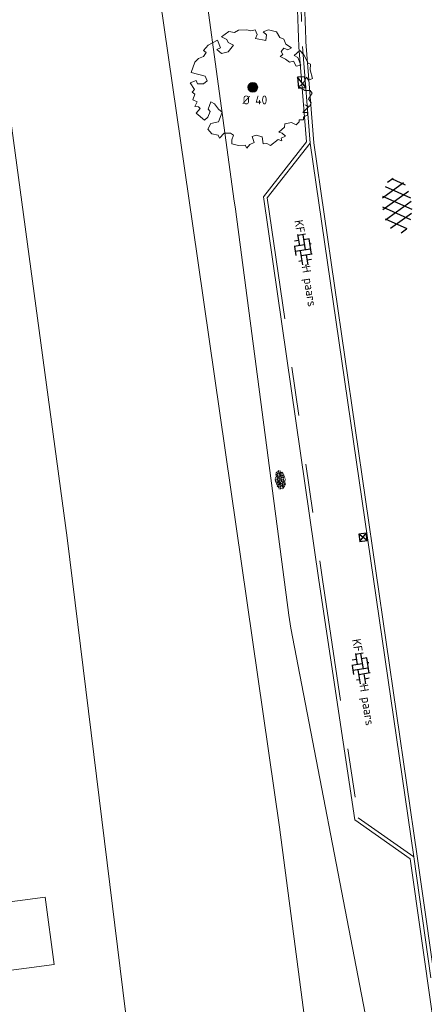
# Model space of a CAD drawing. Header units: metres. Extents: x 102746 to 103541, y 468531 to 469408.
# Tile 23 of 87: x 103142 to 103159, y 468726 to 468766. Entities that reach past the tile are written whole.
import ezdxf
from ezdxf.enums import TextEntityAlignment as Align

# ---------------------------------------------------------------- set-up
doc = ezdxf.new("R2010")
doc.units = ezdxf.units.M
doc.linetypes.add('VH-TROTTOIRBAND_130-150', pattern=[15, 5, -2, 2, -2, 2, -2])
doc.layers.get('0').update_dxf_attribs({"lineweight": 25})
for name, color, linetype, lineweight in [('B-RO-GR-BOOM_ES-G', 112, 'Continuous', 13), ('B-RO-GR-BOOM_ES-S', 112, 'Continuous', 25), ('B-RO-GR-BOOM_ES-V', 112, 'Continuous', 18), ('B-RO-GR-GRAS-S', 60, 'Continuous', 25), ('B-RO-OG-BGT-G', 253, 'Continuous', 13), ('B-RO-RI-HWA_GOOT-G', 150, 'Continuous', 18), ('B-RO-RI-HWA_KOLK-S', 150, 'Continuous', 25), ('B-RO-VH-KANTOPSLUITING_ACHTERKANTBAND-G', 253, 'Continuous', 18), ('B-RO-VH-KANTOPSLUITING_TROTTOIRBAND_130 150-G', 84, 'VH-TROTTOIRBAND_130-150', 18), ('B-RO-VH-VERHARDING-G', 252, 'Continuous', 18), ('B-RO-VH-VERHARDING_ASFALT-S', 253, 'Continuous', 25), ('B-RO-VH-VERHARDING_BETONSTRAATSTEEN-S', 252, 'Continuous', 25), ('X-XX-AL-T18', 7, 'Continuous', 18)]:
    doc.layers.add(name, color=color, linetype=linetype, lineweight=lineweight)
doc.styles.add('NLCS-ISO', font='txt')
doc.styles.add('NLCS-ISO-M200-T18', font='txt', dxfattribs={"height": 0.36})

# ---------------------------------------------------------------- blocks, each defined once
blk = doc.blocks.new('B-SRI-KOLK_STRAAT_300X300-SO')
for p, q in [((-0.7500000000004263, 2.842170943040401e-13), (0.7499999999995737, 1.500000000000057)), ((0.7499999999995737, 2.842170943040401e-13), (-0.7500000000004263, 1.500000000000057))]:
    blk.add_line(p, q)
at = {"flags": 128}
blk.add_lwpolyline([(-0.7500000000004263, 2.842170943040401e-13), (0.7499999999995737, 2.842170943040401e-13), (0.7499999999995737, 1.500000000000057), (-0.7500000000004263, 1.500000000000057)], close=True, dxfattribs=at)
blk = doc.blocks.new('SVH-ASFALT-SO')
at = {"ltscale": 0.1}
for p, q in [((-3.363759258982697, 2.173798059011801), (-1.827884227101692, 4.834011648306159)), ((0.3610377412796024, -0.07213355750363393), (-2.305319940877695, 4.546133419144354)), ((-1.90966580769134, 0.6923617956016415), (0.9476199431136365, 5.64132588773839)), ((2.754090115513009, -0.2170218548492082), (-0.4687746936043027, 5.365143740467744)), ((0, 0), (3.267551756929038, 5.659565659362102)), ((4.867727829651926, 0.1220502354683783), (1.647185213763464, 5.700193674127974)), ((2.175571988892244, -0.2317987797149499), (5.321577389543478, 5.217242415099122)), ((6.701218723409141, 0.946350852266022), (4.043291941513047, 5.550015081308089)), ((4.656575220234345, 0.06542487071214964), (7.070171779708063, 4.245896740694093)), ((7.827971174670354, 2.994758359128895), (7.146137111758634, 4.175729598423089)), ((-2.71961448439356, 1.263712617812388), (-3.454265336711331, 2.536165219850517))]:
    blk.add_line(p, q, dxfattribs=at)
at = {"style": 'NLCS-ISO'}
blk.add_attdef('KLEUR', text='', height=1.8, dxfattribs=at).set_placement((9.485913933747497, 2.74105960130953), align=Align.MIDDLE_LEFT)
at = {"style": 'NLCS-ISO', "flags": 1}
blk.add_attdef('FUNCTIE', text='', height=1.8, dxfattribs=at).set_placement((0.1159930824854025, -3.584775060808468), align=Align.MIDDLE_CENTER)
blk = doc.blocks.new('SVH-BSS_KEIFORMAAT_ELLEBOOG_KL-SO')
for p, q in [((-2.921609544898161, 0.9167434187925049), (-2.921609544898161, -0.6644585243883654)), ((-2.921609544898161, 0.3855414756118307), (0.2283904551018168, 0.3855414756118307)), ((-1.871609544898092, 1.501752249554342), (-1.871609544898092, 0.3855414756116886)), ((-1.871609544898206, 1.435541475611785), (1.278390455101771, 1.435541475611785)), ((-0.8216095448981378, 1.746491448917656), (-0.8216095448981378, 1.435541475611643)), ((-0.8216095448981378, 0.385541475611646), (-0.8216095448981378, -1.746491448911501)), ((0.2283904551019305, 1.435541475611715), (0.2283904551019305, -1.714458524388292)), ((1.278390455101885, 1.667504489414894), (1.278390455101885, -0.664458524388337)), ((1.278390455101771, 0.3855414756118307), (3.316110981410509, 0.3855414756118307)), ((2.32839045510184, 1.309937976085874), (2.32839045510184, 0.3855414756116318)), ((3.378390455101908, 0.1772992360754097), (3.378390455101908, -0.1772992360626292)), ((-3.155125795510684, -0.6644585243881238), (-0.8216095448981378, -0.6644585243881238)), ((-1.871609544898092, -0.6644585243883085), (-1.871609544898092, -1.501752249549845)), ((-0.8216095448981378, -1.714458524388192), (1.034122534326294, -1.714458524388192)), ((0.2283904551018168, -0.6644585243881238), (3.155125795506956, -0.6644585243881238)), ((2.32839045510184, -0.6644585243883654), (2.32839045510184, -1.30993797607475))]:
    blk.add_line(p, q)
at = {"style": 'NLCS-ISO'}
blk.add_attdef('FORMAAT', text='', height=1.8, dxfattribs=at).set_placement((-3.39489953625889, -4.365574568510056e-15), align=Align.MIDDLE_RIGHT)
blk.add_attdef('KLEUR', text='', height=1.8, dxfattribs=at).set_placement((3.39489953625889, 3.637978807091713e-16), align=Align.MIDDLE_LEFT)
at = {"style": 'NLCS-ISO', "flags": 1}
blk.add_attdef('FUNCTIE', text='', height=1.8, dxfattribs=at).set_placement((0.1159930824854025, -3.584775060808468), align=Align.MIDDLE_CENTER)
blk = doc.blocks.new('SGR-GRAS_01-SO')
at = {"ltscale": 0.1}
for p, q in [((-1.963883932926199, -0.07009183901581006), (-1.976907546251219, 0.003768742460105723)), ((-1.929988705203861, 0.1884380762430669), (-1.925125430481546, 0.244025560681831)), ((-1.893339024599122, 0.2367171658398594), (-1.921057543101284, 0.2527204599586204)), ((-1.667776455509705, 0.02335000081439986), (-1.595332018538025, 0.04276142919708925)), ((-1.595790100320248, 0.240727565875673), (-1.64882310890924, 0.2937605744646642)), ((-1.530182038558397, 0.3157235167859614), (-1.59513394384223, 0.3532235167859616)), ((-1.448094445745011, 0.6444293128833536), (-1.520538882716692, 0.6638407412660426)), ((-1.516706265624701, 0.1869036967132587), (-1.441706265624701, 0.1869036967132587)), ((-1.468505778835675, 0.5757413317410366), (-1.481529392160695, 0.6496019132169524)), ((-1.358436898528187, 0.2062951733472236), (-1.430881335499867, 0.2257066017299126)), ((-1.426759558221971, 0.4761588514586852), (-1.354315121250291, 0.4955702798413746)), ((-1.420534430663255, 0.1307330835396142), (-1.355582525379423, 0.1682330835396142)), ((-1.36865807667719, 0.009476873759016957), (-1.38168169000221, 0.08333745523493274)), ((-1.375079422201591, 0.1056770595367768), (-1.3220464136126, 0.1587100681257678)), ((-1.334450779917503, 0.1112397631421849), (-1.327914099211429, 0.1859543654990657)), ((-1.301832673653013, 0.7612362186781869), (-1.32375157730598, 0.7738911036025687)), ((-1.2843362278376, 0.6840517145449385), (-1.277799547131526, 0.7587663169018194)), ((-1.1670250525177, 0.394729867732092), (-1.231976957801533, 0.4322298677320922)), ((-1.171526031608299, 0.2407275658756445), (-1.22455904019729, 0.2937605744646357)), ((-1.153848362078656, 0.6473139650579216), (-1.206881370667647, 0.7003469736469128)), ((-1.112369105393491, 0.1721709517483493), (-1.039924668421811, 0.1915823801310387)), ((-1.032217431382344, 0.02822351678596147), (-1.097169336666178, 0.06572351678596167)), ((-0.9386756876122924, 0.8402425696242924), (-1.003627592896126, 0.8777425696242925)), ((-0.9684930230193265, 0.5122634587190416), (-0.9154600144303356, 0.5652964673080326)), ((-0.8926870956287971, 0.4956083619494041), (-0.9651315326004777, 0.5150197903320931)), ((-0.9417062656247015, 0.1869036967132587), (-0.8667062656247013, 0.1869036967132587)), ((-0.9225698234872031, 0.4182330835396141), (-0.8576179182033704, 0.4557330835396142)), ((-0.8917062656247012, 0.8119036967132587), (-0.8167062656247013, 0.8119036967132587)), ((-0.8732799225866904, 0.6553100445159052), (-0.8863035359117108, 0.7291706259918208)), ((-0.8030295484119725, 0.05747422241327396), (-0.8754739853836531, 0.07688565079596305)), ((-0.8713522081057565, 0.6249798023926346), (-0.7989077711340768, 0.644391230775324)), ((-0.8038680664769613, 0.4737362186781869), (-0.8688199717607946, 0.5112362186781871)), ((-0.7472619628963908, 0.2407275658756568), (-0.800294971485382, 0.293760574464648)), ((-0.7734322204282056, 0.0890455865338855), (-0.786455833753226, 0.1629061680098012)), ((-0.7295842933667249, 0.6473139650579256), (-0.7826173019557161, 0.7003469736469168)), ((-0.738912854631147, 0.03404145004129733), (-0.7323761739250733, 0.1087560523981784)), ((-0.6690604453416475, 0.107229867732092), (-0.734012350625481, 0.1447298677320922)), ((-0.6887983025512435, 0.606853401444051), (-0.6822616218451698, 0.6815680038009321)), ((-0.5755187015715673, 0.9192489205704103), (-0.6404706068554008, 0.9567489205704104)), ((-0.5619066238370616, 0.9188498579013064), (-0.5088736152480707, 0.9718828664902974)), ((-0.5569617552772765, 0.3209919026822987), (-0.4845173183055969, 0.3404033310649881)), ((-0.4407110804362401, 0.5527425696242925), (-0.5056629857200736, 0.5902425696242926)), ((-0.4269372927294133, 0.7849215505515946), (-0.4993817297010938, 0.8043329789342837)), ((-0.4246052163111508, 0.7057330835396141), (-0.3596533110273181, 0.743233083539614)), ((-0.3372797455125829, 0.3467874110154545), (-0.4097241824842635, 0.3661988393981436)), ((-0.3229978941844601, 0.2407275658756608), (-0.3760309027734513, 0.293760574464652)), ((-0.305903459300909, 0.186236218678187), (-0.3708553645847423, 0.2237362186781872)), ((-0.3667062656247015, 0.1869036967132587), (-0.2917062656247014, 0.1869036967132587)), ((-0.305320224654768, 0.6473139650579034), (-0.3583532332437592, 0.7003469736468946)), ((-0.3167062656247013, 0.8119036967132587), (-0.2417062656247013, 0.8119036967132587)), ((-0.3159448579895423, 0.773800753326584), (-0.2435004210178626, 0.7932121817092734)), ((-0.278054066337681, 0.7348787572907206), (-0.2910776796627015, 0.8087393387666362)), ((-0.2123617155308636, 0.998255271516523), (-0.2688534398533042, 1.03087078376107)), ((-0.2425713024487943, 0.01700400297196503), (-0.1701268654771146, 0.03641543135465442)), ((-0.1782063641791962, 0.1686142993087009), (-0.1912299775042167, 0.2424748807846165)), ((-0.1433749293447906, -0.04315686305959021), (-0.1368382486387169, 0.03155773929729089)), ((-0.07755409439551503, 0.6317489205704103), (-0.1425059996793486, 0.6692489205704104)), ((-0.09326037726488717, 0.5296550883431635), (-0.08672369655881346, 0.6043696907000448)), ((-0.08460954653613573, 0.1587100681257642), (-0.03157653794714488, 0.2117430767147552)), ((-0.06880394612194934, 0.1894672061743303), (-0.003852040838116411, 0.2269672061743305)), ((0.05725352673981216, 0.2652425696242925), (-0.007698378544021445, 0.3027425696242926)), ((-0.001554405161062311, 0.4698128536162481), (0.07089003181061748, 0.4892242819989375)), ((0.1012661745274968, 0.2407275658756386), (0.04823316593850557, 0.2937605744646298)), ((0.128470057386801, 0.6361005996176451), (0.05602562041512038, 0.6555120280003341)), ((0.1189438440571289, 0.6473139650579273), (0.06591083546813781, 0.7003469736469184)), ((0.07335939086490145, 0.9932330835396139), (0.1383112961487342, 1.030733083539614)), ((0.2181276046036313, 0.1979664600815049), (0.1456831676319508, 0.217377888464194)), ((0.2082937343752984, 0.1869036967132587), (0.2832937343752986, 0.1869036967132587)), ((0.2856028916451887, 0.7107552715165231), (0.2206509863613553, 0.7482552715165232)), ((0.2394624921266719, 0.9226217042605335), (0.3119069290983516, 0.9420331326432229)), ((0.2582937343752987, 0.8119036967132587), (0.3332937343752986, 0.8119036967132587)), ((0.3171717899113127, 0.8144474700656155), (0.3041481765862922, 0.888308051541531)), ((0.3128360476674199, 0.1658249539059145), (0.3852804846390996, 0.1852363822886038)), ((0.3219768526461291, 0.565296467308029), (0.37500986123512, 0.61832947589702)), ((0.4204105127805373, 0.3442489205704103), (0.3554586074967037, 0.3817489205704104)), ((0.4170194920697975, 0.2481830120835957), (0.403995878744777, 0.3220435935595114)), ((0.4291606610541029, 0.4769672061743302), (0.4941125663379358, 0.5144672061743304)), ((0.5255302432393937, 0.2407275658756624), (0.4724972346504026, 0.2937605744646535)), ((0.5432079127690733, 0.6473139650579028), (0.4901749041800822, 0.700346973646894)), ((0.5552181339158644, -0.02225743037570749), (0.4902662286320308, 0.01524256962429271)), ((0.5022775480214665, 0.4524567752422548), (0.5088142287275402, 0.5271713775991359)), ((0.5942198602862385, 0.9254137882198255), (0.521775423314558, 0.9448252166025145)), ((0.5538529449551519, 0.6186338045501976), (0.6262973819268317, 0.638045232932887)), ((0.6487598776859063, 0.7897616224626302), (0.5838079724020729, 0.8272616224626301)), ((0.6838774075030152, 0.4872796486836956), (0.6114329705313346, 0.5066910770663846)), ((0.7735349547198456, 0.04914550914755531), (0.701090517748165, 0.06855693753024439)), ((0.7835674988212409, 0.4232552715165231), (0.7186155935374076, 0.4607552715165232)), ((0.7832937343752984, 0.1869036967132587), (0.8582937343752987, 0.1869036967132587)), ((0.8332937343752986, 0.8119036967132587), (0.9082937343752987, 0.8119036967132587)), ((0.9183751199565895, 0.05674892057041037), (0.853423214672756, 0.09424892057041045)), ((0.8682433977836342, 0.3146459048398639), (0.9406878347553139, 0.3340573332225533)), ((0.9497943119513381, 0.240727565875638), (0.896761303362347, 0.2937605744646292)), ((0.9123976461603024, 0.8940161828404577), (0.9069385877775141, 0.9249760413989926)), ((0.9674719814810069, 0.6473139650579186), (0.9144389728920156, 0.7003469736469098)), ((0.9271252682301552, 0.7644672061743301), (0.992077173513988, 0.8019672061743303)), ((1.011916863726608, 0.8687679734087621), (0.946964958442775, 0.9062679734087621)), ((1.012245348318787, 0.3277517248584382), (0.9992217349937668, 0.4016123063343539)), ((1.149627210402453, 0.7765928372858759), (1.077182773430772, 0.796004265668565)), ((1.146724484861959, 0.5022616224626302), (1.081772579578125, 0.5397616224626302)), ((1.097815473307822, 0.3752584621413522), (1.104352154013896, 0.4499730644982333)), ((1.109260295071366, 0.767454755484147), (1.181704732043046, 0.7868661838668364)), ((1.239284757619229, 0.338458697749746), (1.166840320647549, 0.357870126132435)), ((1.18263385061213, 0.01065800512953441), (1.255078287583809, 0.0300694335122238)), ((1.205860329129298, 0.2117430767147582), (1.258893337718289, 0.2647760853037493)), ((1.281532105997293, 0.1357552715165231), (1.21658020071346, 0.1732552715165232)), ((1.282926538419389, 0.2482013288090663), (1.347878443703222, 0.2857013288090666)), ((1.374058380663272, 0.2407275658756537), (1.32102537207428, 0.2937605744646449)), ((1.391736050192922, 0.6473139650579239), (1.338703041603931, 0.7003469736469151)), ((1.358293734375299, 0.1869036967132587), (1.433293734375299, 0.1869036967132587)), ((1.423650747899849, 0.4634668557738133), (1.496095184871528, 0.4828782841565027)), ((1.509881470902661, 0.5812679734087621), (1.444929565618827, 0.6187679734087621)), ((1.644689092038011, 0.2147616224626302), (1.579737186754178, 0.2522616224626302)), ((1.607471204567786, 0.4073204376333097), (1.594447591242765, 0.4811810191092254)), ((1.693353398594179, 0.2980601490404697), (1.699890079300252, 0.3727747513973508)), ((1.794692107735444, 0.1896377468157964), (1.722247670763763, 0.2090491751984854)), ((1.738041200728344, 0.1594789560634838), (1.810485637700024, 0.1788903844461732)), ((1.798322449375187, 0.240727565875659), (1.745289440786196, 0.2937605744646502)), ((1.933293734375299, 0.1869036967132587), (1.948146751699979, 0.1869036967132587)), ((-1.918499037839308, -0.1567669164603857), (-1.853547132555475, -0.1192669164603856)), ((-1.824186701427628, -0.08301801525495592), (-1.896631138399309, -0.06360658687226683)), ((-1.758531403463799, -0.1297891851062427), (-1.823483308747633, -0.0922891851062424)), ((-1.781665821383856, -0.300909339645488), (-1.728632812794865, -0.247876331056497)), ((-1.623723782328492, -0.4962955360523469), (-1.688675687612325, -0.4587955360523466)), ((-1.631145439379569, -0.572445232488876), (-1.68417844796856, -0.5194122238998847)), ((-1.613467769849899, -0.1658588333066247), (-1.666500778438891, -0.1128258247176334)), ((-1.566706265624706, -0.4380963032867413), (-1.491706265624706, -0.4380963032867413)), ((-1.535305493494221, -0.6572178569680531), (-1.497745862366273, -0.6355327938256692)), ((-1.395374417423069, -0.05078283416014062), (-1.460326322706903, -0.01328283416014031)), ((-1.384565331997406, -0.4615721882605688), (-1.378028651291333, -0.3868575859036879)), ((-1.353386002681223, -0.2806378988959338), (-1.280941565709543, -0.2612264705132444)), ((-1.268779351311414, -0.2318389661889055), (-1.341223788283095, -0.2124275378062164)), ((-1.260566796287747, -0.4172891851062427), (-1.32551870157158, -0.3797891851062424)), ((-1.268810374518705, -0.5567875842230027), (-1.281833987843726, -0.4829270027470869)), ((-1.206881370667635, -0.5724452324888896), (-1.259914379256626, -0.5194122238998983)), ((-1.179121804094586, -0.6699731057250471), (-1.251566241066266, -0.650561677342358)), ((-1.189203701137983, -0.1658588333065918), (-1.242236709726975, -0.1128258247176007)), ((-1.125759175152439, -0.7837955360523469), (-1.190711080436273, -0.7462955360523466)), ((-1.064733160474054, -0.3855327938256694), (-0.9997812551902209, -0.3480327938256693)), ((-1.038995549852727, -0.5846257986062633), (-0.9665511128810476, -0.5652143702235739)), ((-0.991706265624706, -0.4380963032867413), (-0.9167062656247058, -0.4380963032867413)), ((-0.8974098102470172, -0.3382828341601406), (-0.9623617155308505, -0.3007828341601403)), ((-0.8977823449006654, -0.6544627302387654), (-0.8447493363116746, -0.6014297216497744)), ((-0.8361067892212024, -0.9432198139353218), (-0.8533279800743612, -0.9259986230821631)), ((-0.7826173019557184, -0.5724452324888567), (-0.8356503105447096, -0.5194122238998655)), ((-0.7626021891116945, -0.7047891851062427), (-0.8275540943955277, -0.6672891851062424)), ((-0.7649396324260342, -0.1658588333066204), (-0.8179726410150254, -0.1128258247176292)), ((-0.7979786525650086, -0.1318169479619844), (-0.7255342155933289, -0.112405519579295)), ((-0.7890274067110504, -0.5387705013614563), (-0.7824907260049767, -0.4640558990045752)), ((-0.7133720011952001, -0.3806599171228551), (-0.7858164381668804, -0.361248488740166)), ((-0.7246050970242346, -0.8886136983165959), (-0.6521606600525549, -0.8692022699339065)), ((-0.7089318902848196, -0.9017986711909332), (-0.6439799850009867, -0.864298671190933)), ((-0.6237144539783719, -0.8187940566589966), (-0.6961588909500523, -0.7993826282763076)), ((-0.6735845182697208, -0.4772188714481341), (-0.6866081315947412, -0.4033582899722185)), ((-0.534252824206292, -0.2592764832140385), (-0.5992047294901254, -0.2217764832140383)), ((-0.5823747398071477, -0.9944952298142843), (-0.5867604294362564, -0.9696227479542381)), ((-0.5667685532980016, -0.09803279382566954), (-0.5018166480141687, -0.0605327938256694)), ((-0.4911959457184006, -0.2478763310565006), (-0.4381629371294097, -0.1948433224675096)), ((-0.483588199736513, -0.4358048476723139), (-0.4111437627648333, -0.4163934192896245)), ((-0.3994452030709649, -0.6257828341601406), (-0.4643971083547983, -0.5882828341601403)), ((-0.3760309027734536, -0.9790316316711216), (-0.4290639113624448, -0.9259986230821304)), ((-0.416706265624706, -0.4380963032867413), (-0.3417062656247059, -0.4380963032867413)), ((-0.3583532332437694, -0.5724452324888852), (-0.4113862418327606, -0.519412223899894)), ((-0.3406755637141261, -0.1658588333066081), (-0.3937085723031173, -0.1128258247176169)), ((-0.2646375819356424, -0.9922891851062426), (-0.3295894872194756, -0.9547891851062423)), ((-0.2476221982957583, -0.09134672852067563), (-0.3200666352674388, -0.07193530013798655)), ((-0.1710958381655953, -0.180270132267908), (-0.2360477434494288, -0.1427701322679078)), ((-0.1579646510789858, -0.5294808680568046), (-0.2304090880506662, -0.5100694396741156)), ((-0.2109672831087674, -0.6142986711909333), (-0.1460153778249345, -0.5767986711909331)), ((-0.193489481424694, -0.6159688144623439), (-0.1869528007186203, -0.5412542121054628)), ((-0.1691977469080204, -0.7397927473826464), (-0.09675330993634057, -0.720381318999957)), ((-0.06830710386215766, -0.9676150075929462), (-0.1407515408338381, -0.9482035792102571)), ((-0.03628821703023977, -0.5467764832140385), (-0.1012401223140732, -0.5092764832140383)), ((-0.07835866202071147, -0.3976501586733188), (-0.09138227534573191, -0.3237895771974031)), ((-0.01389886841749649, -1.008016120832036), (0.03913414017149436, -0.9549831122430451)), ((0.04823316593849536, -0.9790316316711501), (-0.004799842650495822, -0.925998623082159)), ((0.02148904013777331, -0.9639146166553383), (0.008465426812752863, -0.8900540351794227)), ((0.0659108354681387, -0.5724452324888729), (0.01287782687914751, -0.5194122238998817)), ((0.08358850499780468, -0.1658588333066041), (0.0305554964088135, -0.1128258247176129)), ((0.09851940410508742, -0.9132828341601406), (0.03356749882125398, -0.8757828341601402)), ((0.07181915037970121, -0.2869838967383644), (0.1442635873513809, -0.2675724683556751)), ((0.1920611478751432, -0.101263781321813), (0.1271092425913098, -0.06376378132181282)), ((0.1582937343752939, -0.4380963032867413), (0.2332937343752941, -0.4380963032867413)), ((0.1721150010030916, -1.036566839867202), (0.217637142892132, -1.024369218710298)), ((0.307785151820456, -0.2401676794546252), (0.2353407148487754, -0.2207562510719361)), ((0.326868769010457, -0.467770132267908), (0.2619168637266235, -0.4302701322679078)), ((0.2869973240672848, -0.3267986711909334), (0.3519492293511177, -0.2892986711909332)), ((0.3974426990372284, -0.6783018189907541), (0.324998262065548, -0.6588903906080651)), ((0.3862096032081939, -0.590971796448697), (0.4586540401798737, -0.5715603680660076)), ((0.3926875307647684, -0.6014297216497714), (0.4457205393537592, -0.5483967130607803)), ((0.4616763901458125, -0.8342764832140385), (0.3967244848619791, -0.7967764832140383)), ((0.4020484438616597, -0.6931671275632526), (0.4085851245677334, -0.6184525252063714)), ((0.4724972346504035, -0.9790316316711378), (0.4194642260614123, -0.9259986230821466)), ((0.4901749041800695, -0.5724452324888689), (0.4371418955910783, -0.5194122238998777)), ((0.4521629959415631, -0.1203551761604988), (0.4586996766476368, -0.04564057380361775)), ((0.5078525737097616, -0.1658588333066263), (0.4548195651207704, -0.1128258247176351)), ((0.5168671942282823, -0.3180814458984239), (0.5038435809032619, -0.2442208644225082)), ((0.6167148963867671, -0.8843459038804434), (0.6036912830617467, -0.8104853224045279)), ((0.6900257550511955, -0.388763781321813), (0.6250738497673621, -0.3512637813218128)), ((0.6272265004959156, -0.138162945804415), (0.6996709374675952, -0.1187515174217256)), ((0.6427985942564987, -0.8430645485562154), (0.7077504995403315, -0.8055645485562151)), ((0.7006000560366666, -0.8949596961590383), (0.7730444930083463, -0.875548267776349)), ((0.7332937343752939, -0.4380963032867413), (0.8082937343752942, -0.4380963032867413)), ((0.8248333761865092, -0.755270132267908), (0.7598814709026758, -0.7177701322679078)), ((0.7849619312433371, -0.03929867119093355), (0.84991383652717, -0.001798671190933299)), ((0.8631925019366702, -0.3889886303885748), (0.7907480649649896, -0.3695772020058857)), ((0.7992739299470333, -0.1948433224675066), (0.852306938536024, -0.1418103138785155)), ((0.8560084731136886, -0.9382788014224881), (0.8437282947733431, -0.9259986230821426)), ((0.9144389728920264, -0.5724452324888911), (0.8614059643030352, -0.5194122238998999)), ((0.9321166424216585, -0.1658588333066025), (0.8790836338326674, -0.1128258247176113)), ((0.9528500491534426, -0.8271227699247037), (0.8804056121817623, -0.8077113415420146)), ((0.9416169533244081, -0.4421508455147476), (1.014061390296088, -0.4227394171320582)), ((1.053182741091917, -0.3097574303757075), (0.988230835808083, -0.2722574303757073)), ((0.9975863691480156, -0.7703654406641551), (1.004123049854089, -0.695650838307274)), ((1.047700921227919, -0.1975534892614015), (1.054237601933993, -0.1228388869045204)), ((1.112093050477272, -0.2385127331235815), (1.099069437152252, -0.1646521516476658)), ((1.187990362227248, -0.676263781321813), (1.123038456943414, -0.6387637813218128)), ((1.140763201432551, -0.5555645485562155), (1.205715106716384, -0.5180645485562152)), ((1.211940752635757, -0.804777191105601), (1.198917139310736, -0.7309166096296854)), ((1.256007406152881, -0.7461387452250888), (1.328451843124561, -0.7267273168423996)), ((1.32894230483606, -0.09967544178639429), (1.256497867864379, -0.0802640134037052)), ((1.338703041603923, -0.5724452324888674), (1.285670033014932, -0.5194122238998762)), ((1.356380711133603, -0.1658588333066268), (1.303347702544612, -0.1128258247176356)), ((1.308293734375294, -0.4380963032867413), (1.383293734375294, -0.4380963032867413)), ((1.418599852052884, -0.5378095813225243), (1.346155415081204, -0.5183981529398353)), ((1.416339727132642, -0.2307510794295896), (1.351387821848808, -0.1932510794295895)), ((1.551147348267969, -0.5972574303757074), (1.486195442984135, -0.5597574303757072)), ((1.497024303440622, -0.2933298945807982), (1.569468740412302, -0.2739184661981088)), ((1.638727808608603, -0.2680645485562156), (1.703679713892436, -0.2305645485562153)), ((1.643238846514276, -0.2747518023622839), (1.649775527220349, -0.2000372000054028)), ((1.684164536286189, -0.5473895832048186), (1.736190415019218, -0.4953637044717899)), ((1.70731890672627, -0.1589440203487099), (1.69429529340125, -0.08508343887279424)), ((1.71280390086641, -0.5222820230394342), (1.709934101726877, -0.5194122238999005)), ((1.779496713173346, -0.1517447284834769), (1.714544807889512, -0.1142447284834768)), ((1.780644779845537, -0.1658588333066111), (1.727611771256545, -0.1128258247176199)), ((1.884349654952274, -0.2484963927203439), (1.811905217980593, -0.2290849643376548))]:
    blk.add_line(p, q, dxfattribs=at)
at = {"ltscale": 0.1, "style": 'NLCS-ISO'}
blk.add_attdef('TYPE', text='', height=0.5, dxfattribs=at).set_placement((3.470943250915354, -0.01606055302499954), align=Align.MIDDLE_CENTER)
blk = doc.blocks.new('B-SRI-KOLK_TROTTOIR-SO')
blk.add_line((-1.124999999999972, 0), (1.124999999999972, 1.499999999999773))
at = {"flags": 128}
blk.add_lwpolyline([(-1.124999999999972, 0), (1.124999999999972, 0), (1.124999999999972, 1.499999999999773), (-1.124999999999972, 1.499999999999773)], close=True, dxfattribs=at)
blk = doc.blocks.new('SGR-ES 40')
at = {"layer": 'B-RO-GR-BOOM_ES-V'}
h = blk.add_hatch(color=256, dxfattribs=at)
h.dxf.hatch_style = 1
h.paths.add_polyline_path([(0.2007378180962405, 0.0007311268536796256, 1), (-0.1992621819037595, 0.0007311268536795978, 1)])
at = {"layer": 'B-RO-GR-BOOM_ES-G', "linetype": 'Continuous', "flags": 128}
blk.add_lwpolyline([(1.354412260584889, 1.764758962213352), (1.27010764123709, 1.975137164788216), (1.102892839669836, 2.038172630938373), (0.9760989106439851, 2.269106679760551), (0.6389309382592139, 2.353374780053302), (0.429238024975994, 2.269070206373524), (0.5560249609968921, 2.142985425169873), (0.534111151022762, 1.911356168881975), (0.1140231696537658, 1.995618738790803), (0.1763732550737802, 2.164204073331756), (0.09207005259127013, 2.353338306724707), (-0.07582304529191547, 2.311524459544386), (-0.2444070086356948, 2.353315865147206), (-0.5801973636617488, 2.332049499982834), (-0.7487729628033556, 2.24843295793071), (-0.980403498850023, 2.289534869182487), (-1.275062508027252, 2.058572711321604), (-1.064671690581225, 1.953737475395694), (-1.001616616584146, 1.826963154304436), (-0.7912257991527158, 1.722127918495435), (-1.001591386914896, 1.448683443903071), (-1.275017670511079, 1.386303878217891), (-1.464168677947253, 1.553501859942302), (-1.315628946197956, 1.612478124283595), (-1.44295002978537, 1.933153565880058), (-1.82190095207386, 1.722059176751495), (-2.011026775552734, 1.511662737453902), (-1.905486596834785, 1.427379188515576), (-2.011009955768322, 1.259476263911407), (-2.222073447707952, 1.175171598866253), (-2.368715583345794, 1.028509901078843), (-2.51602468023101, 0.60704713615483), (-1.94859528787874, 0.4597477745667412), (-1.864292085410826, 0.2706135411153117), (-2.010935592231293, 0.1445105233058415), (-2.263122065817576, 0.1444937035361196), (-2.311234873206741, 0.2762876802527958), (-2.557799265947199, 0.186276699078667), (-2.389199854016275, -0.0871425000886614), (-2.47348344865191, -0.1919973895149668), (-2.368628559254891, -0.2762809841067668), (-2.452903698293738, -0.5079143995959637), (-2.276093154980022, -0.596304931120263), (-2.368594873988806, -0.7813392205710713), (-2.221941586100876, -0.8018881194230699), (-2.15580648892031, -0.8599172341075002), (-2.319645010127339, -1.060587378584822), (-1.969033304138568, -1.349417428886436), (-1.842263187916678, -1.223315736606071), (-1.737429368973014, -0.9916809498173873), (-1.821726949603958, -0.8868373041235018), (-1.716897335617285, -0.5921558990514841), (-1.568869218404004, -0.6764366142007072), (-1.400274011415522, -0.8868091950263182), (-1.253613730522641, -1.012207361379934), (-1.400238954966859, -1.412426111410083), (-1.716838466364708, -1.474808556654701), (-1.842230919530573, -1.707130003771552), (-1.673637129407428, -1.896258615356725), (-1.42213174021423, -1.959288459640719), (-1.390604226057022, -2.022332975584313), (-1.359076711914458, -2.085377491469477), (-1.1692655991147, -1.874981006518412), (-0.9170791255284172, -1.874964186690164), (-0.7909802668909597, -1.959246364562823), (-0.8533289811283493, -2.148390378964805), (-0.8533177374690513, -2.316971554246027), (-0.5798830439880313, -2.380685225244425), (-0.3064540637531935, -2.358737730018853), (-0.2440842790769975, -2.485512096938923), (-0.1173156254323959, -2.337481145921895), (0.0505746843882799, -2.2538646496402), (-0.02981419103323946, -2.01447973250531), (0.134845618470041, -1.959184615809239), (0.3877216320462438, -2.022899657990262), (0.4295438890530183, -2.316885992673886), (0.5768796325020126, -2.294946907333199), (0.7235372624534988, -2.380598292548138), (1.039438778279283, -2.127705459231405), (1.187465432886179, -2.190056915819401), (1.165529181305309, -2.085209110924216), (1.33410473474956, -2.000907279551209), (1.208003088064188, -1.874822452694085), (1.06066304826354, -1.832344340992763), (1.292276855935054, -1.622630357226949), (1.312827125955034, -1.496535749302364), (1.586253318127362, -1.432785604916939), (1.776085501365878, -1.538307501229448), (1.901485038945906, -1.412205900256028), (1.892924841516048, -1.324666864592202), (2.070060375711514, -1.324655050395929), (2.070052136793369, -1.201125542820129), (2.238629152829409, -1.138752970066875), (2.238622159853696, -1.033903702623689), (2.049482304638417, -1.033916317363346), (2.281094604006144, -0.8015877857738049), (2.133751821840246, -0.7179923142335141), (2.322895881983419, -0.7810263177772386), (2.385932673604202, -0.6336849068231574), (2.281072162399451, -0.4651107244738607), (2.427708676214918, -0.2341584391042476), (2.343411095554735, -0.1293147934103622), (2.133712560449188, -0.1293287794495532), (1.880829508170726, 0.03992081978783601), (2.049403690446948, 0.144781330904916), (2.196722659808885, 0.4182216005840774), (2.281021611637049, 0.2928192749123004), (2.448228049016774, 0.3551917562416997), (2.343354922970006, 0.7129057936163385), (2.365268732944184, 0.944535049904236), (2.259046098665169, 0.9863306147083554), (2.090442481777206, 1.322796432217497), (1.922073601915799, 1.510051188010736), (1.693823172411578, 1.30482131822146), (1.838948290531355, 1.217930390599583), (1.965062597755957, 0.9020204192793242), (1.775925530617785, 0.8602051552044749), (1.670376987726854, 1.069896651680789), (1.501798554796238, 1.028768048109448), (1.333894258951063, 1.154850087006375), (1.123503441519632, 1.259685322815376), (1.228347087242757, 1.34398290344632), (1.165292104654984, 1.469386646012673), (1.270132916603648, 1.596172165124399), (1.43871829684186, 1.533136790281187), (1.586049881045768, 1.617437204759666)], close=True, dxfattribs=at)
at = {"layer": 'B-RO-GR-BOOM_ES-G'}
blk.add_circle((0.0007378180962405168, 0.0007311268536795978), 0.2, dxfattribs=at)
at = {"layer": 'X-XX-AL-T18', "insert": (-0.4166565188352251, -0.3358174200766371), "char_height": 0.36, "attachment_point": 1, "style": 'NLCS-ISO-M200-T18'}
blk.add_mtext_dynamic_manual_height_columns('%%C 40', width=1.833884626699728, gutter_width=1.8, heights=[0], dxfattribs=at)

msp = doc.modelspace()

# ---------------------------------------------------------------- linework, layer by layer
at = {"layer": 'B-RO-OG-BGT-G', "color": 252, "flags": 128}
for points in [[(103147.1986873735, 468786.366542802), (103147.217, 468786.257), (103147.272, 468785.961), (103148.066, 468781.384), (103149.195, 468771.857), (103150.982, 468758.729), (103151.04, 468758.304), (103152.135, 468750), (103153.231, 468741.695), (103153.302, 468741.157), (103156.341, 468725.41), (103156.344, 468725.396), (103158.37, 468714.424), (103158.925, 468712.552), (103160.142, 468711.65), (103161.582, 468711.634), (103167.588, 468712.539), (103177.386, 468714.042), (103182.763, 468714.867), (103200.829, 468717.489), (103217.272, 468719.627), (103230.595, 468721.741), (103247.93, 468724.269)], [(103247.93, 468724.269), (103230.595, 468721.741), (103217.272, 468719.627), (103200.829, 468717.489), (103182.763, 468714.867), (103177.386, 468714.042), (103167.588, 468712.539), (103161.582, 468711.634), (103160.142, 468711.65), (103158.925, 468712.552), (103158.37, 468714.424), (103156.344, 468725.396), (103156.341, 468725.41), (103153.302, 468741.157), (103153.231, 468741.695), (103152.135, 468750), (103151.04, 468758.304), (103150.982, 468758.729), (103149.195, 468771.857), (103148.066, 468781.384), (103147.272, 468785.961), (103147.217, 468786.257), (103147.2034644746, 468786.3379670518)], [(103139.3086715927, 468785.102950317), (103139.309, 468785.081), (103139.382, 468780.105), (103144.159, 468744.857), (103147.959, 468713.954), (103148.511, 468710.002), (103148.38, 468709.577), (103147.857, 468709.153), (103152.946, 468709.519), (103160.793, 468709.895), (103159.094, 468710.223), (103157.723, 468711.04), (103156.613, 468712.021), (103155.928, 468713.23), (103155.048, 468716.203), (103152.839, 468733.027), (103149.296, 468757.625), (103146.631, 468776.115), (103145.135, 468785.262), (103145.0759926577, 468785.8663782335)], [(103145.0716084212, 468785.911283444), (103145.135, 468785.262), (103146.631, 468776.115), (103149.296, 468757.625), (103152.839, 468733.027), (103155.048, 468716.203), (103155.928, 468713.23), (103156.613, 468712.021), (103157.723, 468711.04), (103159.094, 468710.223), (103160.793, 468709.895), (103176.93, 468712.039), (103215.02, 468717.5), (103266.145, 468724.781)]]:
    msp.add_lwpolyline(points, dxfattribs=at)
msp.add_lwpolyline([(103138.883, 468726.778), (103143.624, 468727.41), (103143.257, 468730.164), (103138.516, 468729.532)], close=True, dxfattribs=at)
at = {"layer": 'B-RO-RI-HWA_GOOT-G', "elevation": -3.90229117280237, "flags": 128}
msp.add_lwpolyline([(103146.5286278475, 468865.9374403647), (103149.6799581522, 468844.2013487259), (103155.1405434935, 468807.1353738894), (103155.8463123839, 468801.7845964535, -0.02364488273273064), (103156.1411758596, 468797.6634677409), (103156.1404260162, 468797.6608709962, -0.05130730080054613), (103155.7939470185, 468786.5986189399), (103153.9421746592, 468770.957917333, 0.01234446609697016), (103153.8629911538, 468767.9602717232, 0.01235505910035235), (103153.9319764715, 468764.9598009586), (103154.2483364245, 468761.0183957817), (103158.4802163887, 468731.8333078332), (103161.1722256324, 468712.900564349), (103239.6204863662, 468724.2840691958), (103260.9902190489, 468727.4190391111)], format="xyb", dxfattribs=at)
at = {"layer": 'B-RO-VH-KANTOPSLUITING_ACHTERKANTBAND-G', "linetype": 'Continuous', "elevation": -3.94799476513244}
msp.add_lwpolyline([(103155.496168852, 468786.635082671), (103153.643079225, 468770.983254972, 0.02476433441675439), (103153.632549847, 468764.94063696), (103153.944994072, 468761.04801631), (103152.188080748, 468758.805902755), (103154.451254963, 468743.125840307), (103155.92802345, 468733.325885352), (103158.19234368, 468731.726795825), (103160.9175656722, 468712.5604690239)], format="xyb", dxfattribs=at)
at = {"layer": 'B-RO-VH-KANTOPSLUITING_TROTTOIRBAND_130 150-G', "elevation": -3.94799476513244}
msp.add_lwpolyline([(103155.6451284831, 468786.6174466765), (103153.7926265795, 468770.97058309, 0.02473387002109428), (103153.7822630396, 468764.9502204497), (103154.0992008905, 468761.0016154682), (103152.3457032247, 468758.763860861), (103154.5996498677, 468743.1477302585), (103156.0668150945, 468733.4115033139), (103158.3317391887, 468731.8119873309), (103161.0448956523, 468712.7305166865)], format="xyb", dxfattribs=at)
at = {"layer": 'B-RO-VH-VERHARDING-G', "elevation": -3.94799476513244, "flags": 128}
msp.add_lwpolyline([(103154.0992008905, 468761.0016154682), (103158.3317391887, 468731.8119873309)], dxfattribs=at)

# ---------------------------------------------------------------- block references
at = {"layer": 'B-RO-GR-BOOM_ES-S'}
msp.add_blockref('SGR-ES 40', (103151.7514498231, 468763.2829827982, -3.94799476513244), dxfattribs=at)
at = {"layer": 'B-RO-GR-GRAS-S', "xscale": 0.2, "yscale": 0.2, "zscale": 0.2, "rotation": 278.8198931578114}
msp.add_blockref('SGR-GRAS_01-SO', (103152.8754728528, 468747.2273269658), dxfattribs=at)
at = {"layer": 'B-RO-RI-HWA_KOLK-S', "xscale": 0.2, "yscale": 0.2, "zscale": 0.2}
for name, p, rotation in [('B-SRI-KOLK_TROTTOIR-SO', (103153.8991797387, 468763.4936009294, -3.94799476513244), 94.58905205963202), ('B-SRI-KOLK_STRAAT_300X300-SO', (103156.2805072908, 468744.7279521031, -4.114), 8.35053434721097)]:
    msp.add_blockref(name, p, dxfattribs=dict(at, rotation=rotation))
at = {"layer": 'B-RO-VH-VERHARDING_ASFALT-S', "xscale": 0.2, "yscale": 0.2, "zscale": 0.2, "rotation": 275.86261926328}
msp.add_blockref('SVH-ASFALT-SO', (103157.0613990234, 468758.8339215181), dxfattribs=at)
at = {"layer": 'B-RO-VH-VERHARDING_BETONSTRAATSTEEN-S', "xscale": 0.2, "yscale": 0.2, "zscale": 0.2, "rotation": 279.12955491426}
for p in [(103153.8161218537, 468756.6648557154), (103156.1780596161, 468739.5312047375)]:
    msp.add_blockref('SVH-BSS_KEIFORMAAT_ELLEBOOG_KL-SO', p, dxfattribs=at).add_auto_attribs({'FORMAAT': 'KF', 'KLEUR': 'H paars'})

doc.saveas('drawing.dxf')
